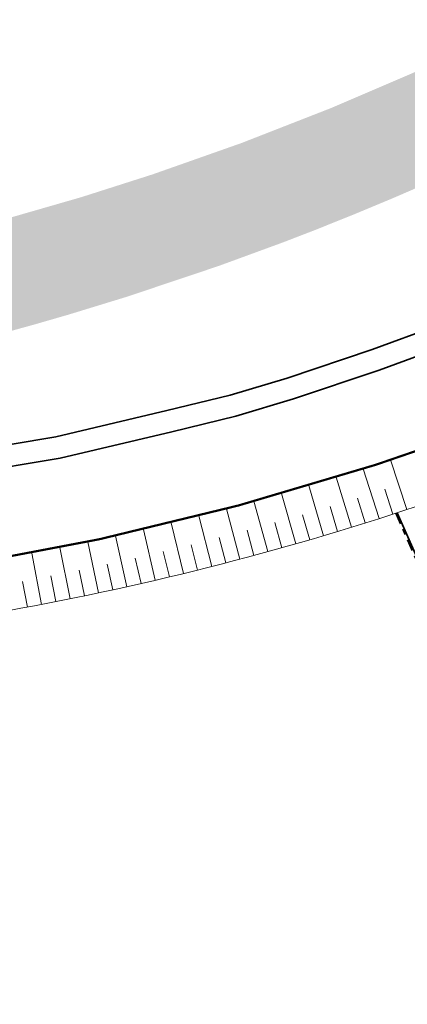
# Model space of a CAD drawing. Header units: metres. Extents: x 104013 to 108981, y 427946 to 428479.
# Tile 21 of 256: x 104482 to 104509, y 428292 to 428360. Entities that reach past the tile are written whole.
import ezdxf

# ---------------------------------------------------------------- set-up
doc = ezdxf.new("R2010")
doc.units = ezdxf.units.M
doc.linetypes.add('DASHED2', pattern=[0.375, 0.25, -0.125])
doc.linetypes.add('VH-OPSLUITBAND', pattern=[10, 4, -2, 2, -2])
doc.layers.add('_GEBIEDSONTSLUITINGSWEG', color=1, linetype='Continuous', true_color=0xff0000)
for name, color, linetype, lineweight in [('N-WE-FC-DAMWAND_HOUT-GD', 40, 'Continuous', 15), ('N-WE-GW-TALUDARCERING_KORT-G', 252, 'Continuous', 18), ('N-WE-GW-TALUDARCERING_LANG-G', 252, 'Continuous', 18), ('N-WE-GW-WATERGANG-G', 90, 'Continuous', 18), ('N-WE-VH-KANTOPSLUITING_OPSLUITBAND-G', 150, 'VH-OPSLUITBAND', 35), ('N-WE-VH-VERHARDING-G', 7, 'Continuous', 35)]:
    doc.layers.add(name, color=color, linetype=linetype, lineweight=lineweight)

msp = doc.modelspace()

# ---------------------------------------------------------------- hatches: boundary and pattern name
at = {"layer": '_GEBIEDSONTSLUITINGSWEG'}
h = msp.add_hatch(color=256, dxfattribs=at)
h.dxf.hatch_style = 1
h.paths.add_polyline_path([(104387.822, 428306.561), (104394.09, 428311.065), (104397.42, 428313.312), (104399.945, 428314.953), (104403.916, 428317.43), (104409.136, 428320.496), (104412.082, 428322.136), (104417.743, 428325.113), (104419.484, 428325.984), (104420.711, 428326.585), (104422.162, 428327.283), (104424.055, 428328.172), (104426.273, 428329.183), (104427.705, 428329.82), (104429.102, 428330.428), (104432.643, 428331.915), (104435.112, 428332.905), (104439.032, 428334.402), (104443.079, 428335.851), (104448.225, 428337.556), (104452.348, 428338.814), (104455.298, 428339.656), (104459.114, 428340.638), (104464.595, 428341.973), (104469.493, 428343.166), (104475.316, 428344.584), (104480.329, 428345.868), (104486.095, 428347.53), (104491.006, 428349.099), (104497.125, 428351.256), (104503.281, 428353.66), (104508.807, 428356.026), (104511.689, 428357.341), (104516.726, 428359.777), (104522.135, 428362.594), (104526.37, 428364.953), (104529.588, 428366.839), (104532.958, 428368.904), (104537.515, 428371.849), (104543.179, 428375.766), (104546.039, 428377.86), (104550.077, 428380.953), (104553.929, 428384.065), (104556.861, 428386.544), (104563.993, 428392.854), (104570.296, 428398.452), (104575.854, 428403.387), (104580.218, 428407.263), (104584.258, 428410.851), (104593.73, 428419.263), (104601.696, 428426.339), (104605.854, 428430.031), (104610.06, 428433.766), (104614.076, 428437.333), (104623.971, 428446.121), (104628.837, 428450.443), (104634.19, 428455.197), (104637.749, 428458.358), (104640.293, 428460.726), (104645.457, 428465.873), (104652.068, 428472.694), (104653.841, 428474.524), (104655.312, 428476.042), (104657.084, 428478.062), (104657.663, 428478.721), (104660.605, 428475.31), (104653.975, 428469.354), (104653.846, 428469.217), (104653.727, 428469.016), (104653.657, 428468.797), (104653.643, 428468.529), (104653.689, 428468.3), (104653.809, 428468.055), (104654.29, 428467.522), (104654.482, 428467.386), (104654.755, 428467.287), (104655.066, 428467.271), (104655.344, 428467.341), (104655.555, 428467.459), (104656.152, 428467.988), (104662.262, 428473.46), (104664.853, 428470.567), (104658.862, 428465.218), (104656.922, 428463.737), (104654.573, 428461.967), (104651.7, 428459.938), (104649.908, 428458.674), (104647.464, 428456.93), (104645.03, 428455.06), (104643.234, 428453.574), (104642.368, 428452.823), (104638.951, 428449.77), (104633.73, 428445.137), (104629.398, 428441.293), (104623.584, 428436.132), (104617.659, 428430.874), (104614.304, 428427.897), (104609.484, 428423.62), (104604.893, 428419.546), (104601.216, 428416.282), (104595.293, 428411.026), (104590.504, 428406.776), (104585.523, 428402.356), (104580.128, 428397.569), (104575.899, 428393.815), (104571.498, 428389.91), (104568.637, 428387.371), (104564.016, 428383.27), (104561.42, 428380.966), (104560.072, 428379.816), (104557.807, 428377.927), (104554.236, 428375.058), (104549.071, 428371.13), (104544.758, 428368.042), (104541.132, 428365.572), (104537.525, 428363.225), (104535.037, 428361.668), (104532.305, 428360.013), (104529.848, 428358.574), (104527.29, 428357.123), (104524.721, 428355.715), (104520.019, 428353.257), (104513.619, 428350.154), (104510.096, 428348.559), (104507.649, 428347.499), (104504.816, 428346.317), (104502.131, 428345.242), (104500, 428344.42), (104495.542, 428342.787), (104489.256, 428340.679), (104485.189, 428339.433), (104482.812, 428338.747), (104480.608, 428338.139), (104476.26, 428337.015), (104472.362, 428336.093), (104468.372, 428335.231), (104463.505, 428334.291), (104461.468, 428333.795), (104451.328, 428330.973), (104442.903, 428328.166), (104434.786, 428325.046), (104427.974, 428322.096), (104423.961, 428320.211), (104418.253, 428317.332), (104411.543, 428313.635), (104408.013, 428311.549), (104404.288, 428309.235), (104399.149, 428305.846), (104396.045, 428303.683), (104393.468, 428301.817), (104392.077, 428300.776)])

# ---------------------------------------------------------------- linework, layer by layer
at = {"layer": 'N-WE-FC-DAMWAND_HOUT-GD', "color": 251, "linetype": 'DASHED2', "ltscale": 2, "const_width": 0.15}
msp.add_lwpolyline([(104658.47, 428429.169), (104577.57, 428366.343, -0.063295), (104532.163, 428338.95, -0.025813), (104506.38, 428329.104, -0.037579), (104477.642, 428322.131, 0.018337), (104451.143, 428316.77, 0.081106), (104408.064, 428298.652, 0.081106)], format="xyb", dxfattribs=at)
at = {"layer": 'N-WE-GW-TALUDARCERING_KORT-G', "color": 251}
for p, q in [((104507.563, 428325.703), (104507.008, 428327.415)), ((104505.657, 428325.096), (104505.119, 428326.813)), ((104503.746, 428324.507), (104503.225, 428326.23)), ((104501.828, 428323.938), (104501.325, 428325.666)), ((104497.977, 428322.857), (104497.508, 428324.595)), ((104499.906, 428323.388), (104499.419, 428325.121)), ((104496.044, 428322.345), (104495.592, 428324.088)), ((104492.162, 428321.38), (104491.745, 428323.131)), ((104494.106, 428321.853), (104493.671, 428323.6)), ((104490.214, 428320.926), (104489.815, 428322.681)), ((104486.306, 428320.077), (104485.941, 428321.84)), ((104488.262, 428320.492), (104487.88, 428322.251)), ((104482.381, 428319.306), (104482.051, 428321.076)), ((104484.345, 428319.682), (104483.998, 428321.448))]:
    msp.add_line(p, q, dxfattribs=at)
at = {"layer": 'N-WE-GW-TALUDARCERING_LANG-G', "color": 251}
for p, q in [((104508.513, 428326.013), (104507.391, 428329.434)), ((104506.611, 428325.397), (104505.517, 428328.827)), ((104504.702, 428324.799), (104503.643, 428328.24)), ((104502.788, 428324.22), (104501.763, 428327.671)), ((104498.942, 428323.12), (104497.986, 428326.591)), ((104500.868, 428323.66), (104499.877, 428327.122)), ((104497.011, 428322.599), (104496.09, 428326.079)), ((104495.075, 428322.097), (104494.189, 428325.586)), ((104491.189, 428321.15), (104490.372, 428324.657)), ((104493.135, 428321.614), (104492.283, 428325.112)), ((104487.284, 428320.282), (104486.538, 428323.804)), ((104489.239, 428320.707), (104488.457, 428324.221)), ((104485.326, 428319.877), (104484.614, 428323.406)), ((104483.363, 428319.492), (104482.687, 428323.028))]:
    msp.add_line(p, q, dxfattribs=at)
at = {"layer": 'N-WE-GW-WATERGANG-G', "color": 251, "flags": 128}
msp.add_lwpolyline([(104657.557, 428423.903), (104579.791, 428363.509, -0.063276), (104533.619, 428335.658, -0.025813), (104507.49, 428325.679, -0.037579), (104478.225, 428318.578, 0.018337), (104451.986, 428313.27, 0.080309), (104410.357, 428295.839, 0.080309)], format="xyb", dxfattribs=at)
at = {"layer": 'N-WE-VH-KANTOPSLUITING_OPSLUITBAND-G', "ltscale": 0.2, "flags": 128}
msp.add_lwpolyline([(104507.756, 428325.766), (104521.776, 428294.197, 0.039797), (104481.763, 428271.318), (104467.913, 428289.41)], format="xyb", dxfattribs=at)
at = {"layer": 'N-WE-VH-VERHARDING-G', "flags": 128}
for points in [[(104552.353, 428358.334), (104544.711, 428354.089), (104538.643, 428350.518), (104533.437, 428347.876), (104529.085, 428345.899), (104522.557, 428343.142), (104514.894, 428340.249), (104506.118, 428337.035), (104500.266, 428335.078), (104496.351, 428333.892), (104491.978, 428332.831), (104484.347, 428331.036), (104478.037, 428329.974), (104471.077, 428328.578), (104464.08, 428327.329), (104457.637, 428325.846), (104451.619, 428324.348), (104446.518, 428323.037), (104440.95, 428321.242), (104434.183, 428318.953), (104428.789, 428316.934), (104423.721, 428314.784), (104420.306, 428313.181), (104415.954, 428310.976)], [(104553.093, 428357.029), (104545.455, 428352.787), (104539.364, 428349.202), (104534.087, 428346.523), (104529.687, 428344.525), (104523.114, 428341.748), (104515.417, 428338.843), (104506.613, 428335.619), (104500.721, 428333.649), (104496.746, 428332.445), (104492.327, 428331.372), (104484.643, 428329.564), (104478.309, 428328.499), (104471.356, 428327.104), (104464.38, 428325.859), (104457.987, 428324.388), (104451.987, 428322.894), (104446.935, 428321.596), (104441.421, 428319.817), (104434.686, 428317.54), (104429.346, 428315.541), (104424.332, 428313.414), (104420.963, 428311.833), (104416.63, 428309.637)]]:
    msp.add_lwpolyline(points, dxfattribs=at)
at = {"layer": 'N-WE-VH-VERHARDING-G', "ltscale": 0.2, "flags": 128}
msp.add_lwpolyline([(104507.852, 428325.797), (104521.907, 428294.148, 0.039963), (104481.742, 428271.182), (104467.837, 428289.344)], format="xyb", dxfattribs=at)

doc.saveas('drawing.dxf')
